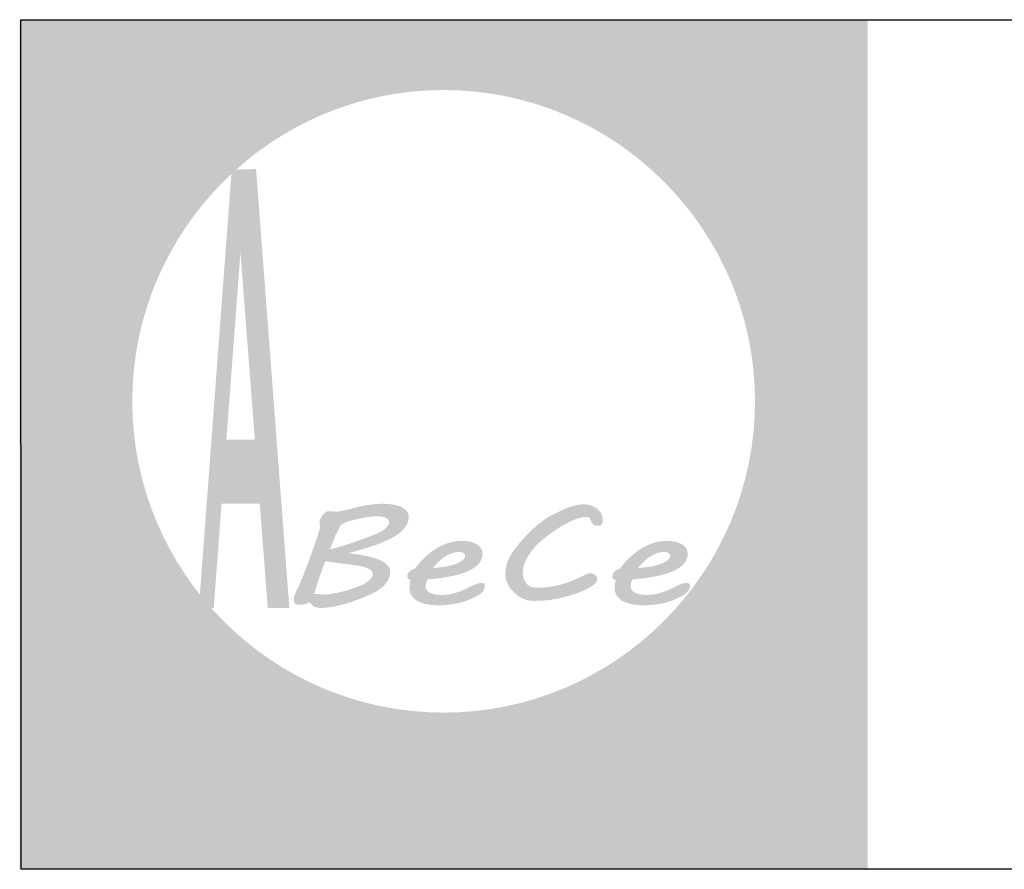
# Model space of a CAD drawing. Header units: millimetres. Extents: x -5773 to -2898, y -9833 to -1081.
# Tile 33 of 53: x -3211 to -3138, y -4687 to -4624. Entities that reach past the tile are written whole.
import ezdxf

# ---------------------------------------------------------------- set-up
doc = ezdxf.new("R2010")
doc.units = ezdxf.units.MM
doc.header["$LTSCALE"] = 25
doc.layers.add('a-tabelka_Nr_pióra__7', color=7, linetype='Continuous', lineweight=13)
doc.layers.add('Warstwa 1', color=7, linetype='Continuous')

msp = doc.modelspace()

# ---------------------------------------------------------------- hatches: boundary and pattern name
at = {"linetype": 'Continuous', "lineweight": 0}
h = msp.add_hatch(color=254, dxfattribs=at)
edge = h.paths.add_edge_path()
edge.add_spline(control_points=[(-3176.583, -4678.479), (-3176.583, -4678.479), (-3176.233, -4678.897), (-3176.233, -4678.897), (-3176.233, -4678.897), (-3175.874, -4678.428), (-3175.874, -4678.428), (-3175.874, -4678.428), (-3176.233, -4678.009), (-3176.233, -4678.009), (-3176.233, -4678.009), (-3176.583, -4678.479), (-3176.583, -4678.479)], knot_values=[0, 0, 0, 0, 0.25, 0.25, 0.25, 0.5, 0.5, 0.5, 0.75, 0.75, 0.75, 1, 1, 1, 1], degree=3, periodic=0)
edge = h.paths.add_edge_path()
edge.add_spline(control_points=[(-3177.715, -4685.666), (-3177.715, -4685.666), (-3177.572, -4686.135), (-3177.572, -4686.135), (-3177.572, -4686.135), (-3177.492, -4686.135), (-3177.492, -4686.135), (-3176.935, -4686.135), (-3176.545, -4685.995), (-3176.322, -4685.713), (-3176.1, -4685.431), (-3175.988, -4684.921), (-3175.988, -4684.179), (-3175.988, -4684.179), (-3175.988, -4679.848), (-3175.988, -4679.848), (-3175.988, -4679.848), (-3176.465, -4679.91), (-3176.465, -4679.91), (-3176.465, -4679.91), (-3176.465, -4684.179), (-3176.465, -4684.179), (-3176.465, -4684.799), (-3176.545, -4685.201), (-3176.703, -4685.387), (-3176.863, -4685.573), (-3177.159, -4685.666), (-3177.593, -4685.666), (-3177.593, -4685.666), (-3177.715, -4685.666), (-3177.715, -4685.666)], knot_values=[0, 0, 0, 0, 0.1, 0.1, 0.1, 0.2, 0.2, 0.2, 0.3, 0.3, 0.3, 0.4, 0.4, 0.4, 0.5, 0.5, 0.5, 0.6, 0.6, 0.6, 0.7, 0.7, 0.7, 0.8, 0.8, 0.8, 0.9, 0.9, 0.9, 1, 1, 1, 1], degree=3, periodic=0)
h = msp.add_hatch(color=254, dxfattribs=at)
edge = h.paths.add_edge_path()
edge.add_spline(control_points=[(-3164.819, -4684.461), (-3164.819, -4684.461), (-3164.819, -4683.957), (-3164.819, -4683.957), (-3164.902, -4683.975), (-3164.979, -4683.989), (-3165.048, -4683.999), (-3165.118, -4684.01), (-3165.18, -4684.015), (-3165.237, -4684.015), (-3165.502, -4684.015), (-3165.685, -4683.934), (-3165.789, -4683.774), (-3165.894, -4683.613), (-3165.947, -4683.288), (-3165.947, -4682.796), (-3165.947, -4682.796), (-3165.947, -4680.405), (-3165.947, -4680.405), (-3165.947, -4680.405), (-3164.859, -4680.405), (-3164.859, -4680.405), (-3164.859, -4680.405), (-3164.859, -4679.91), (-3164.859, -4679.91), (-3164.859, -4679.91), (-3165.947, -4679.91), (-3165.947, -4679.91), (-3165.947, -4679.91), (-3165.947, -4678.523), (-3165.947, -4678.523), (-3165.947, -4678.523), (-3166.411, -4678.83), (-3166.411, -4678.83), (-3166.411, -4678.83), (-3166.411, -4679.91), (-3166.411, -4679.91), (-3166.411, -4679.91), (-3166.88, -4679.91), (-3166.88, -4679.91), (-3166.88, -4679.91), (-3167.015, -4680.405), (-3167.015, -4680.405), (-3167.015, -4680.405), (-3166.411, -4680.405), (-3166.411, -4680.405), (-3166.411, -4680.405), (-3166.411, -4682.734), (-3166.411, -4682.734), (-3166.411, -4683.416), (-3166.325, -4683.884), (-3166.151, -4684.14), (-3165.977, -4684.396), (-3165.681, -4684.523), (-3165.262, -4684.523), (-3165.197, -4684.523), (-3165.128, -4684.519), (-3165.052, -4684.508), (-3164.977, -4684.498), (-3164.9, -4684.482), (-3164.819, -4684.461)], knot_values=[0, 0, 0, 0, 0.05, 0.05, 0.05, 0.1, 0.1, 0.1, 0.15, 0.15, 0.15, 0.2, 0.2, 0.2, 0.25, 0.25, 0.25, 0.3, 0.3, 0.3, 0.35, 0.35, 0.35, 0.4, 0.4, 0.4, 0.45, 0.45, 0.45, 0.5, 0.5, 0.5, 0.55, 0.55, 0.55, 0.6, 0.6, 0.6, 0.65, 0.65, 0.65, 0.7, 0.7, 0.7, 0.75, 0.75, 0.75, 0.8, 0.8, 0.8, 0.85, 0.85, 0.85, 0.9, 0.9, 0.9, 0.95, 0.95, 0.95, 1, 1, 1, 1], degree=3, periodic=0)
h = msp.add_hatch(color=254, dxfattribs=at)
edge = h.paths.add_edge_path()
edge.add_spline(control_points=[(-3188.722, -4679.91), (-3188.722, -4679.91), (-3188.722, -4686.135), (-3188.722, -4686.135), (-3188.722, -4686.135), (-3188.254, -4686.068), (-3188.254, -4686.068), (-3188.254, -4686.068), (-3188.254, -4683.555), (-3188.254, -4683.555), (-3188.051, -4683.885), (-3187.802, -4684.137), (-3187.51, -4684.312), (-3187.218, -4684.485), (-3186.894, -4684.572), (-3186.535, -4684.572), (-3185.91, -4684.572), (-3185.388, -4684.344), (-3184.969, -4683.887), (-3184.549, -4683.43), (-3184.339, -4682.863), (-3184.339, -4682.186), (-3184.339, -4681.509), (-3184.549, -4680.946), (-3184.969, -4680.492), (-3185.388, -4680.038), (-3185.91, -4679.811), (-3186.535, -4679.811), (-3186.88, -4679.811), (-3187.198, -4679.896), (-3187.49, -4680.067), (-3187.782, -4680.239), (-3188.037, -4680.487), (-3188.254, -4680.815), (-3188.254, -4680.815), (-3188.254, -4679.848), (-3188.254, -4679.848), (-3188.254, -4679.848), (-3188.722, -4679.91), (-3188.722, -4679.91)], knot_values=[0, 0, 0, 0, 0.076923, 0.076923, 0.076923, 0.153846, 0.153846, 0.153846, 0.230769, 0.230769, 0.230769, 0.307692, 0.307692, 0.307692, 0.384615, 0.384615, 0.384615, 0.461538, 0.461538, 0.461538, 0.538462, 0.538462, 0.538462, 0.615385, 0.615385, 0.615385, 0.692308, 0.692308, 0.692308, 0.769231, 0.769231, 0.769231, 0.846154, 0.846154, 0.846154, 0.923077, 0.923077, 0.923077, 1, 1, 1, 1], degree=3, periodic=0)
edge = h.paths.add_edge_path(flags=16)
edge.add_spline(control_points=[(-3188.254, -4682.184), (-3188.254, -4681.665), (-3188.085, -4681.22), (-3187.75, -4680.853), (-3187.415, -4680.486), (-3187.01, -4680.302), (-3186.535, -4680.302), (-3186.059, -4680.302), (-3185.655, -4680.486), (-3185.319, -4680.853), (-3184.984, -4681.22), (-3184.816, -4681.665), (-3184.816, -4682.184), (-3184.816, -4682.705), (-3184.984, -4683.15), (-3185.319, -4683.517), (-3185.655, -4683.884), (-3186.059, -4684.068), (-3186.535, -4684.068), (-3187.01, -4684.068), (-3187.415, -4683.884), (-3187.75, -4683.517), (-3188.085, -4683.15), (-3188.254, -4682.705), (-3188.254, -4682.184)], knot_values=[0, 0, 0, 0, 0.125, 0.125, 0.125, 0.25, 0.25, 0.25, 0.375, 0.375, 0.375, 0.5, 0.5, 0.5, 0.625, 0.625, 0.625, 0.75, 0.75, 0.75, 0.875, 0.875, 0.875, 1, 1, 1, 1], degree=3, periodic=0)
h = msp.add_hatch(color=254, dxfattribs=at)
edge = h.paths.add_edge_path()
edge.add_spline(control_points=[(-3183.671, -4684.523), (-3183.671, -4684.523), (-3183.207, -4684.461), (-3183.207, -4684.461), (-3183.207, -4684.461), (-3183.207, -4682.743), (-3183.207, -4682.743), (-3183.207, -4681.946), (-3183.094, -4681.346), (-3182.869, -4680.944), (-3182.644, -4680.544), (-3182.295, -4680.317), (-3181.822, -4680.267), (-3181.822, -4680.267), (-3181.63, -4679.762), (-3181.63, -4679.762), (-3181.63, -4679.762), (-3181.744, -4679.762), (-3181.744, -4679.762), (-3182.065, -4679.762), (-3182.346, -4679.852), (-3182.59, -4680.031), (-3182.833, -4680.209), (-3183.039, -4680.477), (-3183.207, -4680.833), (-3183.207, -4680.833), (-3183.207, -4679.848), (-3183.207, -4679.848), (-3183.207, -4679.848), (-3183.671, -4679.91), (-3183.671, -4679.91), (-3183.671, -4679.91), (-3183.671, -4684.523), (-3183.671, -4684.523)], knot_values=[0, 0, 0, 0, 0.090909, 0.090909, 0.090909, 0.181818, 0.181818, 0.181818, 0.272727, 0.272727, 0.272727, 0.363636, 0.363636, 0.363636, 0.454545, 0.454545, 0.454545, 0.545455, 0.545455, 0.545455, 0.636364, 0.636364, 0.636364, 0.727273, 0.727273, 0.727273, 0.818182, 0.818182, 0.818182, 0.909091, 0.909091, 0.909091, 1, 1, 1, 1], degree=3, periodic=0)
h = msp.add_hatch(color=254, dxfattribs=at)
edge = h.paths.add_edge_path()
edge.add_spline(control_points=[(-3181.598, -4682.186), (-3181.598, -4682.86), (-3181.387, -4683.427), (-3180.964, -4683.885), (-3180.543, -4684.344), (-3180.018, -4684.572), (-3179.394, -4684.572), (-3178.77, -4684.572), (-3178.247, -4684.344), (-3177.828, -4683.887), (-3177.408, -4683.43), (-3177.198, -4682.863), (-3177.198, -4682.186), (-3177.198, -4681.509), (-3177.408, -4680.946), (-3177.828, -4680.492), (-3178.247, -4680.038), (-3178.77, -4679.811), (-3179.394, -4679.811), (-3180.021, -4679.811), (-3180.545, -4680.038), (-3180.967, -4680.492), (-3181.388, -4680.946), (-3181.598, -4681.509), (-3181.598, -4682.186)], knot_values=[0, 0, 0, 0, 0.125, 0.125, 0.125, 0.25, 0.25, 0.25, 0.375, 0.375, 0.375, 0.5, 0.5, 0.5, 0.625, 0.625, 0.625, 0.75, 0.75, 0.75, 0.875, 0.875, 0.875, 1, 1, 1, 1], degree=3, periodic=0)
edge = h.paths.add_edge_path(flags=16)
edge.add_spline(control_points=[(-3181.121, -4682.184), (-3181.121, -4681.665), (-3180.951, -4681.22), (-3180.613, -4680.853), (-3180.276, -4680.486), (-3179.87, -4680.302), (-3179.394, -4680.302), (-3178.918, -4680.302), (-3178.514, -4680.486), (-3178.179, -4680.853), (-3177.843, -4681.22), (-3177.675, -4681.665), (-3177.675, -4682.184), (-3177.675, -4682.705), (-3177.843, -4683.15), (-3178.179, -4683.517), (-3178.514, -4683.884), (-3178.918, -4684.068), (-3179.394, -4684.068), (-3179.87, -4684.068), (-3180.276, -4683.884), (-3180.613, -4683.517), (-3180.951, -4683.15), (-3181.121, -4682.705), (-3181.121, -4682.184)], knot_values=[0, 0, 0, 0, 0.125, 0.125, 0.125, 0.25, 0.25, 0.25, 0.375, 0.375, 0.375, 0.5, 0.5, 0.5, 0.625, 0.625, 0.625, 0.75, 0.75, 0.75, 0.875, 0.875, 0.875, 1, 1, 1, 1], degree=3, periodic=0)
h = msp.add_hatch(color=254, dxfattribs=at)
edge = h.paths.add_edge_path()
edge.add_spline(control_points=[(-3171.463, -4683.92), (-3171.463, -4683.92), (-3171.463, -4683.264), (-3171.463, -4683.264), (-3171.783, -4683.541), (-3172.072, -4683.739), (-3172.331, -4683.859), (-3172.588, -4683.98), (-3172.85, -4684.041), (-3173.113, -4684.041), (-3173.445, -4684.041), (-3173.744, -4683.951), (-3174.009, -4683.773), (-3174.275, -4683.594), (-3174.486, -4683.342), (-3174.641, -4683.014), (-3174.641, -4683.014), (-3171.377, -4680.905), (-3171.377, -4680.905), (-3171.542, -4680.55), (-3171.775, -4680.28), (-3172.072, -4680.093), (-3172.368, -4679.906), (-3172.716, -4679.811), (-3173.113, -4679.811), (-3173.74, -4679.811), (-3174.264, -4680.037), (-3174.685, -4680.489), (-3175.107, -4680.941), (-3175.317, -4681.506), (-3175.317, -4682.186), (-3175.317, -4682.863), (-3175.108, -4683.43), (-3174.689, -4683.887), (-3174.271, -4684.344), (-3173.745, -4684.572), (-3173.113, -4684.572), (-3172.825, -4684.572), (-3172.546, -4684.519), (-3172.277, -4684.414), (-3172.008, -4684.307), (-3171.737, -4684.143), (-3171.463, -4683.92)], knot_values=[0, 0, 0, 0, 0.071429, 0.071429, 0.071429, 0.142857, 0.142857, 0.142857, 0.214286, 0.214286, 0.214286, 0.285714, 0.285714, 0.285714, 0.357143, 0.357143, 0.357143, 0.428571, 0.428571, 0.428571, 0.5, 0.5, 0.5, 0.571429, 0.571429, 0.571429, 0.642857, 0.642857, 0.642857, 0.714286, 0.714286, 0.714286, 0.785714, 0.785714, 0.785714, 0.857143, 0.857143, 0.857143, 0.928571, 0.928571, 0.928571, 1, 1, 1, 1], degree=3, periodic=0)
edge = h.paths.add_edge_path(flags=16)
edge.add_spline(control_points=[(-3174.808, -4682.577), (-3174.813, -4682.515), (-3174.817, -4682.452), (-3174.82, -4682.391), (-3174.823, -4682.33), (-3174.824, -4682.259), (-3174.824, -4682.175), (-3174.824, -4681.653), (-3174.659, -4681.211), (-3174.328, -4680.85), (-3173.996, -4680.49), (-3173.591, -4680.311), (-3173.113, -4680.311), (-3172.884, -4680.311), (-3172.681, -4680.35), (-3172.503, -4680.431), (-3172.325, -4680.512), (-3172.178, -4680.631), (-3172.061, -4680.787), (-3172.061, -4680.787), (-3174.808, -4682.577), (-3174.808, -4682.577)], knot_values=[0, 0, 0, 0, 0.142857, 0.142857, 0.142857, 0.285714, 0.285714, 0.285714, 0.428571, 0.428571, 0.428571, 0.571429, 0.571429, 0.571429, 0.714286, 0.714286, 0.714286, 0.857143, 0.857143, 0.857143, 1, 1, 1, 1], degree=3, periodic=0)
h = msp.add_hatch(color=254, dxfattribs=at)
edge = h.paths.add_edge_path()
edge.add_spline(control_points=[(-3167.269, -4684.015), (-3167.269, -4684.015), (-3167.579, -4683.599), (-3167.579, -4683.599), (-3167.781, -4683.751), (-3167.988, -4683.867), (-3168.201, -4683.948), (-3168.414, -4684.028), (-3168.621, -4684.068), (-3168.822, -4684.068), (-3169.298, -4684.068), (-3169.704, -4683.884), (-3170.042, -4683.515), (-3170.38, -4683.145), (-3170.549, -4682.702), (-3170.549, -4682.184), (-3170.549, -4681.668), (-3170.38, -4681.225), (-3170.042, -4680.854), (-3169.704, -4680.486), (-3169.298, -4680.302), (-3168.822, -4680.302), (-3168.604, -4680.302), (-3168.398, -4680.337), (-3168.205, -4680.407), (-3168.01, -4680.477), (-3167.81, -4680.586), (-3167.604, -4680.739), (-3167.604, -4680.739), (-3167.294, -4680.329), (-3167.294, -4680.329), (-3167.525, -4680.149), (-3167.763, -4680.02), (-3168.009, -4679.936), (-3168.255, -4679.852), (-3168.526, -4679.811), (-3168.822, -4679.811), (-3169.45, -4679.811), (-3169.974, -4680.037), (-3170.395, -4680.489), (-3170.817, -4680.941), (-3171.027, -4681.506), (-3171.027, -4682.186), (-3171.027, -4682.86), (-3170.815, -4683.427), (-3170.392, -4683.885), (-3169.971, -4684.344), (-3169.447, -4684.572), (-3168.822, -4684.572), (-3168.555, -4684.572), (-3168.288, -4684.523), (-3168.021, -4684.428), (-3167.754, -4684.33), (-3167.503, -4684.193), (-3167.269, -4684.015)], knot_values=[0, 0, 0, 0, 0.055556, 0.055556, 0.055556, 0.111111, 0.111111, 0.111111, 0.166667, 0.166667, 0.166667, 0.222222, 0.222222, 0.222222, 0.277778, 0.277778, 0.277778, 0.333333, 0.333333, 0.333333, 0.388889, 0.388889, 0.388889, 0.444444, 0.444444, 0.444444, 0.5, 0.5, 0.5, 0.555556, 0.555556, 0.555556, 0.611111, 0.611111, 0.611111, 0.666667, 0.666667, 0.666667, 0.722222, 0.722222, 0.722222, 0.777778, 0.777778, 0.777778, 0.833333, 0.833333, 0.833333, 0.888889, 0.888889, 0.888889, 0.944444, 0.944444, 0.944444, 1, 1, 1, 1], degree=3, periodic=0)
h = msp.add_hatch(color=160, dxfattribs=at)
edge = h.paths.add_edge_path()
edge.add_spline(control_points=[(-3191.963, -4680.868), (-3192.905, -4680.868), (-3193.673, -4681.636), (-3193.673, -4682.578), (-3193.673, -4683.52), (-3192.905, -4684.288), (-3191.963, -4684.288), (-3191.021, -4684.288), (-3190.253, -4683.52), (-3190.253, -4682.578), (-3190.253, -4681.636), (-3191.021, -4680.868), (-3191.963, -4680.868)], knot_values=[0, 0, 0, 0, 0.25, 0.25, 0.25, 0.5, 0.5, 0.5, 0.75, 0.75, 0.75, 1, 1, 1, 1], degree=3, periodic=0)
at = {"layer": 'a-tabelka_Nr_pióra__7', "linetype": 'Continuous', "lineweight": 0}
h = msp.add_hatch(color=256, dxfattribs=at)
edge = h.paths.add_edge_path()
edge.add_spline(control_points=[(-3210.848, -4623.671), (-3210.848, -4623.671), (-3210.848, -4686.563), (-3210.848, -4686.563), (-3210.848, -4686.563), (-3148.1, -4686.563), (-3148.1, -4686.563), (-3148.1, -4686.563), (-3148.1, -4623.671), (-3148.1, -4623.671), (-3148.1, -4623.671), (-3210.848, -4623.671), (-3210.848, -4623.671)], knot_values=[0, 0, 0, 0, 0.25, 0.25, 0.25, 0.5, 0.5, 0.5, 0.75, 0.75, 0.75, 1, 1, 1, 1], degree=3, periodic=0)
edge = h.paths.add_edge_path(flags=16)
edge.add_spline(control_points=[(-3179.474, -4628.878), (-3166.783, -4628.878), (-3156.432, -4639.229), (-3156.432, -4651.92), (-3156.432, -4664.612), (-3166.783, -4674.962), (-3179.474, -4674.962), (-3192.165, -4674.962), (-3202.516, -4664.612), (-3202.516, -4651.92), (-3202.516, -4639.229), (-3192.165, -4628.878), (-3179.474, -4628.878)], knot_values=[0, 0, 0, 0, 0.25, 0.25, 0.25, 0.5, 0.5, 0.5, 0.75, 0.75, 0.75, 1, 1, 1, 1], degree=3, periodic=0)
h = msp.add_hatch(dxfattribs=at)
h.set_pattern_fill('ANSI32', color=256, scale=4.951524, style=0)
h.set_pattern_definition([(45, (-3169.4551, -4688.2846), (-1.31297, 1.31297), []), (45, (-3168.5798, -4688.2846), (-1.31297, 1.31297), [])])
edge = h.paths.add_edge_path()
edge.add_spline(control_points=[(-3195.914, -4659.487), (-3195.914, -4659.487), (-3193.109, -4659.487), (-3193.109, -4659.487), (-3193.109, -4659.487), (-3192.49, -4667.213), (-3192.49, -4667.213), (-3192.49, -4667.213), (-3190.892, -4667.213), (-3190.892, -4667.213), (-3190.892, -4667.213), (-3193.365, -4634.776), (-3193.365, -4634.776), (-3193.365, -4634.776), (-3195.157, -4634.776), (-3195.157, -4634.776), (-3195.157, -4634.776), (-3197.588, -4667.213), (-3197.588, -4667.213), (-3197.588, -4667.213), (-3196.487, -4667.213), (-3196.487, -4667.213), (-3196.487, -4667.213), (-3195.914, -4659.487), (-3195.914, -4659.487)], knot_values=[0, 0, 0, 0, 0.125, 0.125, 0.125, 0.25, 0.25, 0.25, 0.375, 0.375, 0.375, 0.5, 0.5, 0.5, 0.625, 0.625, 0.625, 0.75, 0.75, 0.75, 0.875, 0.875, 0.875, 1, 1, 1, 1], degree=3, periodic=0)
edge = h.paths.add_edge_path(flags=16)
edge.add_spline(control_points=[(-3195.914, -4659.487), (-3195.914, -4659.487), (-3196.487, -4667.213), (-3196.487, -4667.213), (-3196.487, -4667.213), (-3197.588, -4667.213), (-3197.588, -4667.213), (-3197.588, -4667.213), (-3195.157, -4634.776), (-3195.157, -4634.776), (-3195.157, -4634.776), (-3193.365, -4634.776), (-3193.365, -4634.776), (-3193.365, -4634.776), (-3190.892, -4667.213), (-3190.892, -4667.213), (-3190.892, -4667.213), (-3192.49, -4667.213), (-3192.49, -4667.213), (-3192.49, -4667.213), (-3193.109, -4659.487), (-3193.109, -4659.487), (-3193.109, -4659.487), (-3195.914, -4659.487), (-3195.914, -4659.487)], knot_values=[0, 0, 0, 0, 0.125, 0.125, 0.125, 0.25, 0.25, 0.25, 0.375, 0.375, 0.375, 0.5, 0.5, 0.5, 0.625, 0.625, 0.625, 0.75, 0.75, 0.75, 0.875, 0.875, 0.875, 1, 1, 1, 1], degree=3, periodic=0)
edge = h.paths.add_edge_path(flags=0)
edge.add_spline(control_points=[(-3193.438, -4654.753), (-3193.438, -4654.753), (-3195.537, -4654.753), (-3195.537, -4654.753), (-3195.537, -4654.753), (-3194.511, -4640.902), (-3194.511, -4640.902), (-3194.511, -4640.902), (-3193.438, -4654.753), (-3193.438, -4654.753)], knot_values=[0, 0, 0, 0, 0.333333, 0.333333, 0.333333, 0.666667, 0.666667, 0.666667, 1, 1, 1, 1], degree=3, periodic=0)
edge = h.paths.add_edge_path(flags=0)
edge.add_spline(control_points=[(-3193.438, -4654.753), (-3193.438, -4654.753), (-3194.511, -4640.902), (-3194.511, -4640.902), (-3194.511, -4640.902), (-3195.537, -4654.753), (-3195.537, -4654.753), (-3195.537, -4654.753), (-3193.438, -4654.753), (-3193.438, -4654.753)], knot_values=[0, 0, 0, 0, 0.333333, 0.333333, 0.333333, 0.666667, 0.666667, 0.666667, 1, 1, 1, 1], degree=3, periodic=0)
h = msp.add_hatch(color=256, dxfattribs=at)
edge = h.paths.add_edge_path()
edge.add_spline(control_points=[(-3183.427, -4664.574), (-3183.427, -4664.387), (-3183.488, -4664.219), (-3183.611, -4664.073), (-3183.734, -4663.927), (-3183.922, -4663.796), (-3184.175, -4663.682), (-3184.428, -4663.566), (-3184.751, -4663.467), (-3185.139, -4663.381), (-3185.527, -4663.295), (-3185.986, -4663.222), (-3186.523, -4663.16), (-3185.852, -4662.982), (-3185.243, -4662.802), (-3184.695, -4662.618), (-3184.15, -4662.436), (-3183.68, -4662.238), (-3183.29, -4662.026), (-3182.9, -4661.814), (-3182.598, -4661.584), (-3182.387, -4661.336), (-3182.173, -4661.088), (-3182.066, -4660.81), (-3182.066, -4660.499), (-3182.066, -4660.319), (-3182.118, -4660.164), (-3182.222, -4660.038), (-3182.327, -4659.911), (-3182.466, -4659.807), (-3182.64, -4659.729), (-3182.817, -4659.651), (-3183.016, -4659.595), (-3183.239, -4659.56), (-3183.464, -4659.524), (-3183.697, -4659.508), (-3183.938, -4659.508), (-3184.129, -4659.508), (-3184.314, -4659.515), (-3184.496, -4659.528), (-3184.677, -4659.542), (-3184.862, -4659.563), (-3185.055, -4659.594), (-3185.248, -4659.624), (-3185.452, -4659.661), (-3185.668, -4659.708), (-3185.884, -4659.756), (-3186.121, -4659.815), (-3186.379, -4659.884), (-3186.553, -4659.929), (-3186.692, -4659.964), (-3186.797, -4659.991), (-3186.904, -4660.016), (-3186.992, -4660.038), (-3187.057, -4660.05), (-3187.122, -4660.064), (-3187.178, -4660.073), (-3187.22, -4660.077), (-3187.264, -4660.08), (-3187.308, -4660.082), (-3187.352, -4660.082), (-3187.447, -4660.082), (-3187.556, -4660.079), (-3187.675, -4660.07), (-3187.796, -4660.061), (-3187.895, -4660.055), (-3187.972, -4660.055), (-3188.053, -4660.055), (-3188.13, -4660.079), (-3188.2, -4660.127), (-3188.269, -4660.173), (-3188.334, -4660.232), (-3188.395, -4660.301), (-3188.453, -4660.371), (-3188.501, -4660.446), (-3188.543, -4660.526), (-3188.585, -4660.606), (-3188.615, -4660.678), (-3188.639, -4660.74), (-3188.639, -4660.74), (-3188.632, -4660.735), (-3188.632, -4660.735), (-3188.632, -4660.735), (-3188.666, -4660.824), (-3188.666, -4660.824), (-3188.666, -4660.824), (-3188.659, -4660.892), (-3188.659, -4660.892), (-3188.655, -4660.94), (-3188.648, -4660.993), (-3188.641, -4661.05), (-3188.636, -4661.109), (-3188.629, -4661.161), (-3188.624, -4661.211), (-3188.62, -4661.259), (-3188.618, -4661.289), (-3188.618, -4661.3), (-3188.618, -4661.3), (-3188.808, -4661.905), (-3188.808, -4661.905), (-3188.903, -4662.192), (-3189.008, -4662.493), (-3189.119, -4662.812), (-3189.228, -4663.13), (-3189.347, -4663.454), (-3189.468, -4663.78), (-3189.591, -4664.109), (-3189.718, -4664.435), (-3189.848, -4664.759), (-3189.981, -4665.086), (-3190.111, -4665.396), (-3190.236, -4665.692), (-3190.324, -4665.853), (-3190.399, -4666.015), (-3190.466, -4666.175), (-3190.531, -4666.338), (-3190.564, -4666.507), (-3190.564, -4666.685), (-3190.564, -4666.717), (-3190.557, -4666.749), (-3190.543, -4666.782), (-3190.529, -4666.815), (-3190.51, -4666.846), (-3190.485, -4666.874), (-3190.461, -4666.901), (-3190.431, -4666.924), (-3190.401, -4666.944), (-3190.369, -4666.963), (-3190.334, -4666.972), (-3190.299, -4666.972), (-3190.299, -4666.972), (-3190.109, -4666.972), (-3190.109, -4666.972), (-3189.985, -4666.972), (-3189.865, -4666.958), (-3189.744, -4666.928), (-3189.623, -4666.899), (-3189.509, -4666.853), (-3189.4, -4666.791), (-3189.333, -4666.874), (-3189.268, -4666.944), (-3189.21, -4666.999), (-3189.152, -4667.054), (-3189.089, -4667.099), (-3189.026, -4667.129), (-3188.964, -4667.161), (-3188.894, -4667.183), (-3188.82, -4667.195), (-3188.743, -4667.208), (-3188.655, -4667.213), (-3188.55, -4667.213), (-3188.341, -4667.213), (-3188.118, -4667.195), (-3187.884, -4667.158), (-3187.647, -4667.122), (-3187.405, -4667.074), (-3187.159, -4667.015), (-3186.911, -4666.955), (-3186.667, -4666.887), (-3186.423, -4666.808), (-3186.182, -4666.73), (-3185.949, -4666.65), (-3185.731, -4666.566), (-3185.51, -4666.482), (-3185.306, -4666.398), (-3185.118, -4666.318), (-3184.93, -4666.236), (-3184.77, -4666.159), (-3184.637, -4666.09), (-3184.217, -4665.86), (-3183.908, -4665.614), (-3183.715, -4665.348), (-3183.523, -4665.084), (-3183.427, -4664.825), (-3183.427, -4664.574)], knot_values=[0, 0, 0, 0, 0.017241, 0.017241, 0.017241, 0.034483, 0.034483, 0.034483, 0.051724, 0.051724, 0.051724, 0.068966, 0.068966, 0.068966, 0.086207, 0.086207, 0.086207, 0.103448, 0.103448, 0.103448, 0.12069, 0.12069, 0.12069, 0.137931, 0.137931, 0.137931, 0.155172, 0.155172, 0.155172, 0.172414, 0.172414, 0.172414, 0.189655, 0.189655, 0.189655, 0.206897, 0.206897, 0.206897, 0.224138, 0.224138, 0.224138, 0.241379, 0.241379, 0.241379, 0.258621, 0.258621, 0.258621, 0.275862, 0.275862, 0.275862, 0.293103, 0.293103, 0.293103, 0.310345, 0.310345, 0.310345, 0.327586, 0.327586, 0.327586, 0.344828, 0.344828, 0.344828, 0.362069, 0.362069, 0.362069, 0.37931, 0.37931, 0.37931, 0.396552, 0.396552, 0.396552, 0.413793, 0.413793, 0.413793, 0.431034, 0.431034, 0.431034, 0.448276, 0.448276, 0.448276, 0.465517, 0.465517, 0.465517, 0.482759, 0.482759, 0.482759, 0.5, 0.5, 0.5, 0.517241, 0.517241, 0.517241, 0.534483, 0.534483, 0.534483, 0.551724, 0.551724, 0.551724, 0.568966, 0.568966, 0.568966, 0.586207, 0.586207, 0.586207, 0.603448, 0.603448, 0.603448, 0.62069, 0.62069, 0.62069, 0.637931, 0.637931, 0.637931, 0.655172, 0.655172, 0.655172, 0.672414, 0.672414, 0.672414, 0.689655, 0.689655, 0.689655, 0.706897, 0.706897, 0.706897, 0.724138, 0.724138, 0.724138, 0.741379, 0.741379, 0.741379, 0.758621, 0.758621, 0.758621, 0.775862, 0.775862, 0.775862, 0.793103, 0.793103, 0.793103, 0.810345, 0.810345, 0.810345, 0.827586, 0.827586, 0.827586, 0.844828, 0.844828, 0.844828, 0.862069, 0.862069, 0.862069, 0.87931, 0.87931, 0.87931, 0.896552, 0.896552, 0.896552, 0.913793, 0.913793, 0.913793, 0.931034, 0.931034, 0.931034, 0.948276, 0.948276, 0.948276, 0.965517, 0.965517, 0.965517, 0.982759, 0.982759, 0.982759, 1, 1, 1, 1], degree=3, periodic=0)
edge = h.paths.add_edge_path(flags=16)
edge.add_spline(control_points=[(-3185.74, -4664.094), (-3185.436, -4664.15), (-3185.19, -4664.23), (-3185, -4664.331), (-3184.809, -4664.435), (-3184.714, -4664.556), (-3184.714, -4664.695), (-3184.714, -4664.779), (-3184.737, -4664.861), (-3184.788, -4664.941), (-3184.837, -4665.02), (-3184.902, -4665.096), (-3184.979, -4665.168), (-3185.055, -4665.239), (-3185.141, -4665.305), (-3185.236, -4665.364), (-3185.332, -4665.423), (-3185.422, -4665.473), (-3185.508, -4665.515), (-3185.74, -4665.61), (-3185.975, -4665.697), (-3186.216, -4665.779), (-3186.458, -4665.861), (-3186.695, -4665.933), (-3186.927, -4665.993), (-3187.162, -4666.054), (-3187.387, -4666.104), (-3187.605, -4666.145), (-3187.821, -4666.184), (-3188.021, -4666.211), (-3188.202, -4666.225), (-3188.216, -4666.225), (-3188.262, -4666.223), (-3188.344, -4666.218), (-3188.422, -4666.213), (-3188.513, -4666.207), (-3188.618, -4666.2), (-3188.618, -4666.2), (-3189.068, -4666.163), (-3189.068, -4666.163), (-3188.936, -4665.765), (-3188.806, -4665.371), (-3188.676, -4664.981), (-3188.546, -4664.588), (-3188.395, -4664.178), (-3188.223, -4663.75), (-3188.16, -4663.763), (-3188.058, -4663.78), (-3187.921, -4663.802), (-3187.782, -4663.823), (-3187.628, -4663.845), (-3187.461, -4663.868), (-3187.294, -4663.889), (-3187.117, -4663.912), (-3186.932, -4663.936), (-3186.746, -4663.957), (-3186.572, -4663.98), (-3186.409, -4664), (-3186.249, -4664.021), (-3186.11, -4664.041), (-3185.989, -4664.057), (-3185.868, -4664.075), (-3185.784, -4664.087), (-3185.74, -4664.094)], knot_values=[0, 0, 0, 0, 0.047619, 0.047619, 0.047619, 0.095238, 0.095238, 0.095238, 0.142857, 0.142857, 0.142857, 0.190476, 0.190476, 0.190476, 0.238095, 0.238095, 0.238095, 0.285714, 0.285714, 0.285714, 0.333333, 0.333333, 0.333333, 0.380952, 0.380952, 0.380952, 0.428571, 0.428571, 0.428571, 0.47619, 0.47619, 0.47619, 0.52381, 0.52381, 0.52381, 0.571429, 0.571429, 0.571429, 0.619048, 0.619048, 0.619048, 0.666667, 0.666667, 0.666667, 0.714286, 0.714286, 0.714286, 0.761905, 0.761905, 0.761905, 0.809524, 0.809524, 0.809524, 0.857143, 0.857143, 0.857143, 0.904762, 0.904762, 0.904762, 0.952381, 0.952381, 0.952381, 1, 1, 1, 1], degree=3, periodic=0)
edge = h.paths.add_edge_path(flags=0)
edge.add_spline(control_points=[(-3187.891, -4662.882), (-3187.84, -4662.753), (-3187.791, -4662.63), (-3187.744, -4662.511), (-3187.696, -4662.393), (-3187.654, -4662.284), (-3187.614, -4662.188), (-3187.575, -4662.09), (-3187.542, -4662.006), (-3187.517, -4661.935), (-3187.489, -4661.864), (-3187.47, -4661.81), (-3187.461, -4661.774), (-3187.429, -4661.744), (-3187.396, -4661.694), (-3187.364, -4661.628), (-3187.329, -4661.562), (-3187.296, -4661.493), (-3187.264, -4661.421), (-3187.233, -4661.35), (-3187.203, -4661.286), (-3187.18, -4661.227), (-3187.155, -4661.166), (-3187.136, -4661.129), (-3187.122, -4661.111), (-3187.052, -4661.038), (-3186.915, -4660.961), (-3186.706, -4660.881), (-3186.497, -4660.801), (-3186.261, -4660.728), (-3185.991, -4660.662), (-3185.724, -4660.596), (-3185.448, -4660.54), (-3185.162, -4660.498), (-3184.876, -4660.453), (-3184.619, -4660.432), (-3184.393, -4660.432), (-3184.231, -4660.432), (-3184.092, -4660.444), (-3183.982, -4660.469), (-3183.871, -4660.492), (-3183.78, -4660.526), (-3183.713, -4660.567), (-3183.646, -4660.61), (-3183.594, -4660.656), (-3183.562, -4660.71), (-3183.532, -4660.761), (-3183.516, -4660.813), (-3183.516, -4660.865), (-3183.516, -4660.945), (-3183.541, -4661.027), (-3183.594, -4661.109), (-3183.646, -4661.191), (-3183.713, -4661.268), (-3183.797, -4661.343), (-3183.883, -4661.418), (-3183.978, -4661.489), (-3184.084, -4661.553), (-3184.189, -4661.617), (-3184.298, -4661.673), (-3184.407, -4661.717), (-3184.407, -4661.717), (-3184.4, -4661.717), (-3184.4, -4661.717), (-3184.705, -4661.831), (-3185.009, -4661.946), (-3185.315, -4662.06), (-3185.622, -4662.172), (-3185.924, -4662.279), (-3186.219, -4662.381), (-3186.516, -4662.482), (-3186.806, -4662.575), (-3187.087, -4662.661), (-3187.368, -4662.746), (-3187.635, -4662.819), (-3187.891, -4662.882)], knot_values=[0, 0, 0, 0, 0.04, 0.04, 0.04, 0.08, 0.08, 0.08, 0.12, 0.12, 0.12, 0.16, 0.16, 0.16, 0.2, 0.2, 0.2, 0.24, 0.24, 0.24, 0.28, 0.28, 0.28, 0.32, 0.32, 0.32, 0.36, 0.36, 0.36, 0.4, 0.4, 0.4, 0.44, 0.44, 0.44, 0.48, 0.48, 0.48, 0.52, 0.52, 0.52, 0.56, 0.56, 0.56, 0.6, 0.6, 0.6, 0.64, 0.64, 0.64, 0.68, 0.68, 0.68, 0.72, 0.72, 0.72, 0.76, 0.76, 0.76, 0.8, 0.8, 0.8, 0.84, 0.84, 0.84, 0.88, 0.88, 0.88, 0.92, 0.92, 0.92, 0.96, 0.96, 0.96, 1, 1, 1, 1], degree=3, periodic=0)
h = msp.add_hatch(color=256, dxfattribs=at)
edge = h.paths.add_edge_path()
edge.add_spline(control_points=[(-3174.909, -4664.69), (-3174.909, -4664.968), (-3174.847, -4665.225), (-3174.724, -4665.458), (-3174.603, -4665.69), (-3174.408, -4665.927), (-3174.141, -4666.168), (-3174.094, -4666.209), (-3174.034, -4666.261), (-3173.96, -4666.32), (-3173.885, -4666.379), (-3173.795, -4666.436), (-3173.688, -4666.489), (-3173.581, -4666.544), (-3173.46, -4666.591), (-3173.323, -4666.63), (-3173.186, -4666.671), (-3173.038, -4666.691), (-3172.875, -4666.691), (-3172.606, -4666.691), (-3172.385, -4666.687), (-3172.209, -4666.678), (-3172.03, -4666.669), (-3171.879, -4666.657), (-3171.751, -4666.641), (-3171.626, -4666.625), (-3171.514, -4666.61), (-3171.421, -4666.594), (-3171.328, -4666.578), (-3171.233, -4666.562), (-3171.133, -4666.544), (-3171.015, -4666.527), (-3170.857, -4666.495), (-3170.662, -4666.445), (-3170.467, -4666.396), (-3170.258, -4666.338), (-3170.033, -4666.268), (-3169.81, -4666.198), (-3169.582, -4666.118), (-3169.35, -4666.027), (-3169.118, -4665.936), (-3168.911, -4665.84), (-3168.727, -4665.737), (-3168.544, -4665.635), (-3168.393, -4665.526), (-3168.275, -4665.414), (-3168.156, -4665.3), (-3168.098, -4665.186), (-3168.098, -4665.071), (-3168.098, -4665.02), (-3168.112, -4664.968), (-3168.142, -4664.92), (-3168.172, -4664.872), (-3168.21, -4664.827), (-3168.258, -4664.79), (-3168.305, -4664.75), (-3168.361, -4664.72), (-3168.421, -4664.695), (-3168.484, -4664.67), (-3168.542, -4664.658), (-3168.602, -4664.658), (-3168.602, -4664.658), (-3168.779, -4664.658), (-3168.779, -4664.658), (-3169.083, -4664.804), (-3169.378, -4664.943), (-3169.663, -4665.071), (-3169.949, -4665.2), (-3170.242, -4665.312), (-3170.541, -4665.405), (-3170.841, -4665.499), (-3171.152, -4665.574), (-3171.479, -4665.63), (-3171.807, -4665.687), (-3172.162, -4665.713), (-3172.548, -4665.713), (-3172.724, -4665.713), (-3172.877, -4665.694), (-3173.003, -4665.653), (-3173.13, -4665.614), (-3173.237, -4665.541), (-3173.323, -4665.437), (-3173.395, -4665.346), (-3173.463, -4665.239), (-3173.523, -4665.112), (-3173.586, -4664.988), (-3173.616, -4664.841), (-3173.616, -4664.674), (-3173.616, -4664.458), (-3173.586, -4664.249), (-3173.528, -4664.05), (-3173.467, -4663.85), (-3173.384, -4663.654), (-3173.274, -4663.465), (-3173.168, -4663.274), (-3173.038, -4663.089), (-3172.887, -4662.905), (-3172.738, -4662.723), (-3172.573, -4662.543), (-3172.392, -4662.365), (-3172.269, -4662.258), (-3172.123, -4662.135), (-3171.953, -4661.999), (-3171.781, -4661.864), (-3171.598, -4661.726), (-3171.398, -4661.587), (-3171.198, -4661.448), (-3170.989, -4661.311), (-3170.769, -4661.177), (-3170.548, -4661.043), (-3170.327, -4660.924), (-3170.109, -4660.819), (-3169.889, -4660.713), (-3169.673, -4660.631), (-3169.461, -4660.567), (-3169.252, -4660.505), (-3169.055, -4660.474), (-3168.874, -4660.474), (-3168.806, -4660.474), (-3168.753, -4660.49), (-3168.714, -4660.524), (-3168.676, -4660.556), (-3168.644, -4660.597), (-3168.618, -4660.644), (-3168.593, -4660.69), (-3168.572, -4660.744), (-3168.553, -4660.801), (-3168.535, -4660.858), (-3168.509, -4660.909), (-3168.477, -4660.958), (-3168.442, -4661.004), (-3168.395, -4661.045), (-3168.34, -4661.077), (-3168.284, -4661.111), (-3168.205, -4661.127), (-3168.105, -4661.127), (-3168.038, -4661.127), (-3167.977, -4661.123), (-3167.924, -4661.116), (-3167.873, -4661.109), (-3167.829, -4661.09), (-3167.796, -4661.059), (-3167.761, -4661.027), (-3167.736, -4660.981), (-3167.72, -4660.92), (-3167.706, -4660.86), (-3167.696, -4660.776), (-3167.696, -4660.667), (-3167.696, -4660.514), (-3167.734, -4660.369), (-3167.808, -4660.234), (-3167.885, -4660.098), (-3167.987, -4659.979), (-3168.114, -4659.875), (-3168.244, -4659.774), (-3168.395, -4659.692), (-3168.567, -4659.633), (-3168.739, -4659.574), (-3168.92, -4659.544), (-3169.111, -4659.544), (-3169.299, -4659.544), (-3169.487, -4659.567), (-3169.677, -4659.611), (-3169.868, -4659.658), (-3170.056, -4659.715), (-3170.242, -4659.784), (-3170.427, -4659.854), (-3170.608, -4659.931), (-3170.785, -4660.014), (-3170.962, -4660.098), (-3171.131, -4660.178), (-3171.289, -4660.255), (-3171.289, -4660.255), (-3171.282, -4660.25), (-3171.282, -4660.25), (-3171.535, -4660.364), (-3171.804, -4660.524), (-3172.085, -4660.728), (-3172.366, -4660.931), (-3172.647, -4661.164), (-3172.928, -4661.427), (-3173.209, -4661.691), (-3173.483, -4661.978), (-3173.753, -4662.29), (-3174.02, -4662.602), (-3174.261, -4662.925), (-3174.48, -4663.258), (-3174.638, -4663.499), (-3174.749, -4663.747), (-3174.814, -4664.003), (-3174.877, -4664.258), (-3174.909, -4664.488), (-3174.909, -4664.69)], knot_values=[0, 0, 0, 0, 0.015625, 0.015625, 0.015625, 0.03125, 0.03125, 0.03125, 0.046875, 0.046875, 0.046875, 0.0625, 0.0625, 0.0625, 0.078125, 0.078125, 0.078125, 0.09375, 0.09375, 0.09375, 0.109375, 0.109375, 0.109375, 0.125, 0.125, 0.125, 0.140625, 0.140625, 0.140625, 0.15625, 0.15625, 0.15625, 0.171875, 0.171875, 0.171875, 0.1875, 0.1875, 0.1875, 0.203125, 0.203125, 0.203125, 0.21875, 0.21875, 0.21875, 0.234375, 0.234375, 0.234375, 0.25, 0.25, 0.25, 0.265625, 0.265625, 0.265625, 0.28125, 0.28125, 0.28125, 0.296875, 0.296875, 0.296875, 0.3125, 0.3125, 0.3125, 0.328125, 0.328125, 0.328125, 0.34375, 0.34375, 0.34375, 0.359375, 0.359375, 0.359375, 0.375, 0.375, 0.375, 0.390625, 0.390625, 0.390625, 0.40625, 0.40625, 0.40625, 0.421875, 0.421875, 0.421875, 0.4375, 0.4375, 0.4375, 0.453125, 0.453125, 0.453125, 0.46875, 0.46875, 0.46875, 0.484375, 0.484375, 0.484375, 0.5, 0.5, 0.5, 0.515625, 0.515625, 0.515625, 0.53125, 0.53125, 0.53125, 0.546875, 0.546875, 0.546875, 0.5625, 0.5625, 0.5625, 0.578125, 0.578125, 0.578125, 0.59375, 0.59375, 0.59375, 0.609375, 0.609375, 0.609375, 0.625, 0.625, 0.625, 0.640625, 0.640625, 0.640625, 0.65625, 0.65625, 0.65625, 0.671875, 0.671875, 0.671875, 0.6875, 0.6875, 0.6875, 0.703125, 0.703125, 0.703125, 0.71875, 0.71875, 0.71875, 0.734375, 0.734375, 0.734375, 0.75, 0.75, 0.75, 0.765625, 0.765625, 0.765625, 0.78125, 0.78125, 0.78125, 0.796875, 0.796875, 0.796875, 0.8125, 0.8125, 0.8125, 0.828125, 0.828125, 0.828125, 0.84375, 0.84375, 0.84375, 0.859375, 0.859375, 0.859375, 0.875, 0.875, 0.875, 0.890625, 0.890625, 0.890625, 0.90625, 0.90625, 0.90625, 0.921875, 0.921875, 0.921875, 0.9375, 0.9375, 0.9375, 0.953125, 0.953125, 0.953125, 0.96875, 0.96875, 0.96875, 0.984375, 0.984375, 0.984375, 1, 1, 1, 1], degree=3, periodic=0)
h = msp.add_hatch(color=256, dxfattribs=at)
edge = h.paths.add_edge_path()
edge.add_spline(control_points=[(-3182.162, -4664.898), (-3182.162, -4664.975), (-3182.136, -4665.034), (-3182.083, -4665.073), (-3182.032, -4665.114), (-3181.976, -4665.138), (-3181.916, -4665.145), (-3181.976, -4665.346), (-3182.004, -4665.53), (-3182.004, -4665.692), (-3182.004, -4665.895), (-3181.967, -4666.066), (-3181.892, -4666.209), (-3181.818, -4666.354), (-3181.721, -4666.473), (-3181.6, -4666.571), (-3181.479, -4666.667), (-3181.342, -4666.746), (-3181.189, -4666.805), (-3181.033, -4666.865), (-3180.877, -4666.91), (-3180.72, -4666.942), (-3180.559, -4666.972), (-3180.406, -4666.994), (-3180.26, -4667.004), (-3180.111, -4667.015), (-3179.984, -4667.02), (-3179.874, -4667.02), (-3179.312, -4667.02), (-3178.783, -4666.958), (-3178.286, -4666.837), (-3177.789, -4666.716), (-3177.306, -4666.511), (-3176.835, -4666.225), (-3176.73, -4666.159), (-3176.644, -4666.081), (-3176.577, -4665.99), (-3176.507, -4665.901), (-3176.463, -4665.81), (-3176.44, -4665.719), (-3176.435, -4665.701), (-3176.433, -4665.68), (-3176.43, -4665.653), (-3176.428, -4665.628), (-3176.426, -4665.601), (-3176.426, -4665.573), (-3176.426, -4665.524), (-3176.442, -4665.478), (-3176.475, -4665.434), (-3176.505, -4665.391), (-3176.577, -4665.369), (-3176.691, -4665.369), (-3176.804, -4665.369), (-3176.934, -4665.398), (-3177.083, -4665.455), (-3177.229, -4665.512), (-3177.385, -4665.583), (-3177.547, -4665.667), (-3177.675, -4665.733), (-3177.817, -4665.801), (-3177.97, -4665.869), (-3178.126, -4665.936), (-3178.288, -4665.999), (-3178.465, -4666.056), (-3178.639, -4666.113), (-3178.822, -4666.161), (-3179.017, -4666.197), (-3179.212, -4666.234), (-3179.417, -4666.252), (-3179.63, -4666.252), (-3179.997, -4666.252), (-3180.285, -4666.197), (-3180.494, -4666.084), (-3180.703, -4665.974), (-3180.808, -4665.817), (-3180.808, -4665.614), (-3180.808, -4665.524), (-3180.792, -4665.43), (-3180.764, -4665.335), (-3180.734, -4665.239), (-3180.699, -4665.161), (-3180.657, -4665.096), (-3180.471, -4665.084), (-3180.253, -4665.063), (-3179.997, -4665.038), (-3179.744, -4665.011), (-3179.48, -4664.973), (-3179.205, -4664.925), (-3178.931, -4664.875), (-3178.657, -4664.815), (-3178.381, -4664.742), (-3178.107, -4664.669), (-3177.854, -4664.578), (-3177.619, -4664.467), (-3177.387, -4664.358), (-3177.183, -4664.23), (-3177.011, -4664.084), (-3176.839, -4663.937), (-3176.721, -4663.766), (-3176.658, -4663.572), (-3176.616, -4663.463), (-3176.595, -4663.351), (-3176.595, -4663.233), (-3176.595, -4663.092), (-3176.628, -4662.964), (-3176.691, -4662.842), (-3176.756, -4662.723), (-3176.851, -4662.62), (-3176.976, -4662.532), (-3177.104, -4662.445), (-3177.264, -4662.377), (-3177.459, -4662.329), (-3177.654, -4662.279), (-3177.884, -4662.256), (-3178.147, -4662.256), (-3178.455, -4662.256), (-3178.748, -4662.295), (-3179.022, -4662.375), (-3179.296, -4662.456), (-3179.552, -4662.559), (-3179.791, -4662.686), (-3180.028, -4662.814), (-3180.246, -4662.955), (-3180.443, -4663.11), (-3180.641, -4663.265), (-3180.817, -4663.418), (-3180.97, -4663.572), (-3181.124, -4663.725), (-3181.254, -4663.868), (-3181.358, -4663.998), (-3181.463, -4664.128), (-3181.539, -4664.232), (-3181.591, -4664.308), (-3181.762, -4664.344), (-3181.899, -4664.413), (-3182.004, -4664.517), (-3182.108, -4664.622), (-3182.162, -4664.749), (-3182.162, -4664.898)], knot_values=[0, 0, 0, 0, 0.021739, 0.021739, 0.021739, 0.043478, 0.043478, 0.043478, 0.065217, 0.065217, 0.065217, 0.086957, 0.086957, 0.086957, 0.108696, 0.108696, 0.108696, 0.130435, 0.130435, 0.130435, 0.152174, 0.152174, 0.152174, 0.173913, 0.173913, 0.173913, 0.195652, 0.195652, 0.195652, 0.217391, 0.217391, 0.217391, 0.23913, 0.23913, 0.23913, 0.26087, 0.26087, 0.26087, 0.282609, 0.282609, 0.282609, 0.304348, 0.304348, 0.304348, 0.326087, 0.326087, 0.326087, 0.347826, 0.347826, 0.347826, 0.369565, 0.369565, 0.369565, 0.391304, 0.391304, 0.391304, 0.413043, 0.413043, 0.413043, 0.434783, 0.434783, 0.434783, 0.456522, 0.456522, 0.456522, 0.478261, 0.478261, 0.478261, 0.5, 0.5, 0.5, 0.521739, 0.521739, 0.521739, 0.543478, 0.543478, 0.543478, 0.565217, 0.565217, 0.565217, 0.586957, 0.586957, 0.586957, 0.608696, 0.608696, 0.608696, 0.630435, 0.630435, 0.630435, 0.652174, 0.652174, 0.652174, 0.673913, 0.673913, 0.673913, 0.695652, 0.695652, 0.695652, 0.717391, 0.717391, 0.717391, 0.73913, 0.73913, 0.73913, 0.76087, 0.76087, 0.76087, 0.782609, 0.782609, 0.782609, 0.804348, 0.804348, 0.804348, 0.826087, 0.826087, 0.826087, 0.847826, 0.847826, 0.847826, 0.869565, 0.869565, 0.869565, 0.891304, 0.891304, 0.891304, 0.913043, 0.913043, 0.913043, 0.934783, 0.934783, 0.934783, 0.956522, 0.956522, 0.956522, 0.978261, 0.978261, 0.978261, 1, 1, 1, 1], degree=3, periodic=0)
edge = h.paths.add_edge_path(flags=16)
edge.add_spline(control_points=[(-3177.903, -4663.452), (-3177.938, -4663.552), (-3178.019, -4663.647), (-3178.144, -4663.736), (-3178.27, -4663.825), (-3178.432, -4663.905), (-3178.634, -4663.977), (-3178.836, -4664.048), (-3179.073, -4664.107), (-3179.345, -4664.155), (-3179.616, -4664.201), (-3179.916, -4664.235), (-3180.244, -4664.257), (-3180.169, -4664.144), (-3180.067, -4664.019), (-3179.937, -4663.882), (-3179.805, -4663.745), (-3179.654, -4663.616), (-3179.484, -4663.497), (-3179.315, -4663.376), (-3179.134, -4663.276), (-3178.941, -4663.196), (-3178.748, -4663.115), (-3178.551, -4663.076), (-3178.351, -4663.076), (-3178.223, -4663.076), (-3178.116, -4663.099), (-3178.026, -4663.146), (-3177.933, -4663.194), (-3177.889, -4663.263), (-3177.889, -4663.358), (-3177.889, -4663.376), (-3177.889, -4663.39), (-3177.889, -4663.404), (-3177.889, -4663.418), (-3177.893, -4663.434), (-3177.903, -4663.452)], knot_values=[0, 0, 0, 0, 0.083333, 0.083333, 0.083333, 0.166667, 0.166667, 0.166667, 0.25, 0.25, 0.25, 0.333333, 0.333333, 0.333333, 0.416667, 0.416667, 0.416667, 0.5, 0.5, 0.5, 0.583333, 0.583333, 0.583333, 0.666667, 0.666667, 0.666667, 0.75, 0.75, 0.75, 0.833333, 0.833333, 0.833333, 0.916667, 0.916667, 0.916667, 1, 1, 1, 1], degree=3, periodic=0)
h = msp.add_hatch(color=256, dxfattribs=at)
edge = h.paths.add_edge_path()
edge.add_spline(control_points=[(-3166.984, -4664.898), (-3166.984, -4664.975), (-3166.958, -4665.034), (-3166.905, -4665.073), (-3166.853, -4665.114), (-3166.798, -4665.138), (-3166.737, -4665.145), (-3166.798, -4665.346), (-3166.826, -4665.53), (-3166.826, -4665.692), (-3166.826, -4665.895), (-3166.788, -4666.066), (-3166.714, -4666.209), (-3166.64, -4666.354), (-3166.542, -4666.473), (-3166.422, -4666.571), (-3166.301, -4666.667), (-3166.164, -4666.746), (-3166.01, -4666.805), (-3165.855, -4666.865), (-3165.699, -4666.91), (-3165.541, -4666.942), (-3165.381, -4666.972), (-3165.228, -4666.994), (-3165.082, -4667.004), (-3164.933, -4667.015), (-3164.805, -4667.02), (-3164.696, -4667.02), (-3164.134, -4667.02), (-3163.605, -4666.958), (-3163.108, -4666.837), (-3162.611, -4666.716), (-3162.128, -4666.511), (-3161.656, -4666.225), (-3161.552, -4666.159), (-3161.466, -4666.081), (-3161.398, -4665.99), (-3161.329, -4665.901), (-3161.285, -4665.81), (-3161.261, -4665.719), (-3161.257, -4665.701), (-3161.254, -4665.68), (-3161.252, -4665.653), (-3161.25, -4665.628), (-3161.247, -4665.601), (-3161.247, -4665.573), (-3161.247, -4665.524), (-3161.264, -4665.478), (-3161.296, -4665.434), (-3161.326, -4665.391), (-3161.398, -4665.369), (-3161.512, -4665.369), (-3161.626, -4665.369), (-3161.756, -4665.398), (-3161.905, -4665.455), (-3162.051, -4665.512), (-3162.207, -4665.583), (-3162.369, -4665.667), (-3162.497, -4665.733), (-3162.638, -4665.801), (-3162.792, -4665.869), (-3162.947, -4665.936), (-3163.11, -4665.999), (-3163.286, -4666.056), (-3163.461, -4666.113), (-3163.644, -4666.161), (-3163.839, -4666.197), (-3164.034, -4666.234), (-3164.239, -4666.252), (-3164.452, -4666.252), (-3164.819, -4666.252), (-3165.107, -4666.197), (-3165.316, -4666.084), (-3165.525, -4665.974), (-3165.63, -4665.817), (-3165.63, -4665.614), (-3165.63, -4665.524), (-3165.613, -4665.43), (-3165.585, -4665.335), (-3165.555, -4665.239), (-3165.52, -4665.161), (-3165.479, -4665.096), (-3165.293, -4665.084), (-3165.075, -4665.063), (-3164.819, -4665.038), (-3164.566, -4665.011), (-3164.301, -4664.973), (-3164.027, -4664.925), (-3163.753, -4664.875), (-3163.479, -4664.815), (-3163.203, -4664.742), (-3162.929, -4664.669), (-3162.676, -4664.578), (-3162.441, -4664.467), (-3162.209, -4664.358), (-3162.005, -4664.23), (-3161.833, -4664.084), (-3161.661, -4663.937), (-3161.542, -4663.766), (-3161.48, -4663.572), (-3161.438, -4663.463), (-3161.417, -4663.351), (-3161.417, -4663.233), (-3161.417, -4663.092), (-3161.449, -4662.964), (-3161.512, -4662.842), (-3161.577, -4662.723), (-3161.673, -4662.62), (-3161.798, -4662.532), (-3161.926, -4662.445), (-3162.086, -4662.377), (-3162.281, -4662.329), (-3162.476, -4662.279), (-3162.706, -4662.256), (-3162.968, -4662.256), (-3163.277, -4662.256), (-3163.57, -4662.295), (-3163.844, -4662.375), (-3164.118, -4662.456), (-3164.373, -4662.559), (-3164.612, -4662.686), (-3164.849, -4662.814), (-3165.068, -4662.955), (-3165.265, -4663.11), (-3165.462, -4663.265), (-3165.639, -4663.418), (-3165.792, -4663.572), (-3165.945, -4663.725), (-3166.075, -4663.868), (-3166.18, -4663.998), (-3166.284, -4664.128), (-3166.361, -4664.232), (-3166.412, -4664.308), (-3166.584, -4664.344), (-3166.721, -4664.413), (-3166.826, -4664.517), (-3166.93, -4664.622), (-3166.984, -4664.749), (-3166.984, -4664.898)], knot_values=[0, 0, 0, 0, 0.021739, 0.021739, 0.021739, 0.043478, 0.043478, 0.043478, 0.065217, 0.065217, 0.065217, 0.086957, 0.086957, 0.086957, 0.108696, 0.108696, 0.108696, 0.130435, 0.130435, 0.130435, 0.152174, 0.152174, 0.152174, 0.173913, 0.173913, 0.173913, 0.195652, 0.195652, 0.195652, 0.217391, 0.217391, 0.217391, 0.23913, 0.23913, 0.23913, 0.26087, 0.26087, 0.26087, 0.282609, 0.282609, 0.282609, 0.304348, 0.304348, 0.304348, 0.326087, 0.326087, 0.326087, 0.347826, 0.347826, 0.347826, 0.369565, 0.369565, 0.369565, 0.391304, 0.391304, 0.391304, 0.413043, 0.413043, 0.413043, 0.434783, 0.434783, 0.434783, 0.456522, 0.456522, 0.456522, 0.478261, 0.478261, 0.478261, 0.5, 0.5, 0.5, 0.521739, 0.521739, 0.521739, 0.543478, 0.543478, 0.543478, 0.565217, 0.565217, 0.565217, 0.586957, 0.586957, 0.586957, 0.608696, 0.608696, 0.608696, 0.630435, 0.630435, 0.630435, 0.652174, 0.652174, 0.652174, 0.673913, 0.673913, 0.673913, 0.695652, 0.695652, 0.695652, 0.717391, 0.717391, 0.717391, 0.73913, 0.73913, 0.73913, 0.76087, 0.76087, 0.76087, 0.782609, 0.782609, 0.782609, 0.804348, 0.804348, 0.804348, 0.826087, 0.826087, 0.826087, 0.847826, 0.847826, 0.847826, 0.869565, 0.869565, 0.869565, 0.891304, 0.891304, 0.891304, 0.913043, 0.913043, 0.913043, 0.934783, 0.934783, 0.934783, 0.956522, 0.956522, 0.956522, 0.978261, 0.978261, 0.978261, 1, 1, 1, 1], degree=3, periodic=0)
edge = h.paths.add_edge_path(flags=16)
edge.add_spline(control_points=[(-3162.724, -4663.452), (-3162.759, -4663.552), (-3162.841, -4663.647), (-3162.966, -4663.736), (-3163.091, -4663.825), (-3163.254, -4663.905), (-3163.456, -4663.977), (-3163.658, -4664.048), (-3163.895, -4664.107), (-3164.167, -4664.155), (-3164.438, -4664.201), (-3164.738, -4664.235), (-3165.065, -4664.257), (-3164.991, -4664.144), (-3164.889, -4664.019), (-3164.759, -4663.882), (-3164.626, -4663.745), (-3164.475, -4663.616), (-3164.306, -4663.497), (-3164.136, -4663.376), (-3163.955, -4663.276), (-3163.762, -4663.196), (-3163.57, -4663.115), (-3163.372, -4663.076), (-3163.173, -4663.076), (-3163.045, -4663.076), (-3162.938, -4663.099), (-3162.848, -4663.146), (-3162.755, -4663.194), (-3162.71, -4663.263), (-3162.71, -4663.358), (-3162.71, -4663.376), (-3162.71, -4663.39), (-3162.71, -4663.404), (-3162.71, -4663.418), (-3162.715, -4663.434), (-3162.724, -4663.452)], knot_values=[0, 0, 0, 0, 0.083333, 0.083333, 0.083333, 0.166667, 0.166667, 0.166667, 0.25, 0.25, 0.25, 0.333333, 0.333333, 0.333333, 0.416667, 0.416667, 0.416667, 0.5, 0.5, 0.5, 0.583333, 0.583333, 0.583333, 0.666667, 0.666667, 0.666667, 0.75, 0.75, 0.75, 0.833333, 0.833333, 0.833333, 0.916667, 0.916667, 0.916667, 1, 1, 1, 1], degree=3, periodic=0)

# ---------------------------------------------------------------- linework, layer by layer
for points in [[(-3195.157, -4634.776), (-3194.511, -4640.902), (-3197.588, -4667.213), (-3196.487, -4667.213)], [(-3194.511, -4640.902), (-3195.157, -4634.776), (-3193.365, -4634.776), (-3193.356, -4634.725)], [(-3193.365, -4634.776), (-3193.356, -4634.725), (-3194.511, -4640.902), (-3190.892, -4667.213)], [(-3194.511, -4640.902), (-3190.892, -4667.213), (-3192.49, -4667.213)], [(-3195.907, -4659.487), (-3193.084, -4659.487), (-3195.552, -4654.753), (-3193.438, -4654.753)]]:
    msp.add_solid(points, dxfattribs=at)
at = {"layer": 'Warstwa 1'}
msp.add_lwpolyline([(-3210.752, -4623.672), (-2910.756, -4623.672), (-2910.756, -4686.563), (-3210.749, -4686.563)], close=True, dxfattribs=at)

doc.saveas('drawing.dxf')
